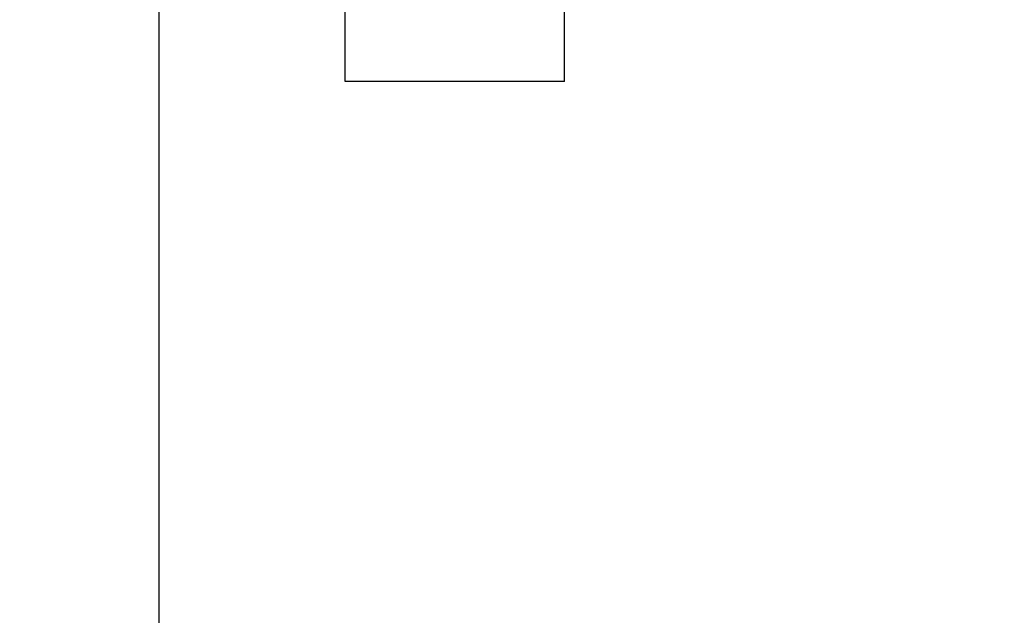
# Model space of a CAD drawing. Header units: millimetres. Extents: x 506 to 3445, y -268 to 1810.
# Tile 56 of 142: x 2454 to 2499, y 848 to 875. Entities that reach past the tile are written whole.
import ezdxf

# ---------------------------------------------------------------- set-up
doc = ezdxf.new("R2010")
doc.units = ezdxf.units.MM
doc.dimstyles.get("Standard").update_dxf_attribs({"dimtxt": 20, "dimasz": 10, "dimexe": 9, "dimexo": 9, "dimgap": 10, "dimtad": 0, "dimtih": 1, "dimtoh": 1, "dimdsep": 46, "dimtxsty": 'Standard', "dimcen": 0.09, "dimadec": 0, "dimazin": 0, "dimtfac": 1, "dimtofl": 0, "dimtmove": 0, "dimatfit": 3, "dimfxl": 0, "dimtolj": 1, "dimtzin": 0, "dimarcsym": 0})

# ---------------------------------------------------------------- blocks, each defined once
blk = doc.blocks.new('*D13')
at = {"color": 0, "lineweight": -2}
for p, q in [((2184.316, 1052.771), (2184.316, 482.589)), ((2777.316, 1052.771), (2777.316, 482.589)), ((2194.316, 491.589), (2444.149, 491.589)), ((2767.316, 491.589), (2517.483, 491.589))]:
    blk.add_line(p, q, dxfattribs=at)
at = {"color": 0, "lineweight": 18}
for points in [[(2194.316, 493.256), (2194.316, 489.923), (2184.316, 491.589)], [(2767.316, 493.256), (2767.316, 489.923), (2777.316, 491.589)]]:
    blk.add_solid(points, dxfattribs=at)
at = {"layer": 'Defpoints', "color": 0, "lineweight": 18}
for p in [(2184.316, 1061.771), (2777.316, 1061.771), (2777.316, 491.589)]:
    blk.add_point(p, dxfattribs=at)
at = {"color": 0, "lineweight": 18, "insert": (2480.816, 491.589), "char_height": 20, "attachment_point": 5}
blk.add_mtext('\\A1;593', dxfattribs=at)

msp = doc.modelspace()

# ---------------------------------------------------------------- linework, layer by layer
for p, q in [((2459.966, 934.863), (2459.966, 791.187)), ((2468.466, 872.421), (2468.466, 882.898)), ((2478.466, 872.421), (2478.466, 882.898)), ((2478.466, 872.421), (2468.466, 872.421)), ((2478.466, 872.421), (2468.466, 872.421))]:
    msp.add_line(p, q)

# ---------------------------------------------------------------- dimensions: what is measured, and where the dimension line sits
at = {"lineweight": 18}
dim = msp.add_aligned_dim(p1=(2184.316, 1061.771), p2=(2777.316, 1061.771), distance=-570.182, dimstyle='Standard', dxfattribs=at)
dim.commit()
dim.dimension.update_dxf_attribs({"geometry": '*D13', "text_midpoint": (2480.816, 491.589)})

doc.saveas('drawing.dxf')
